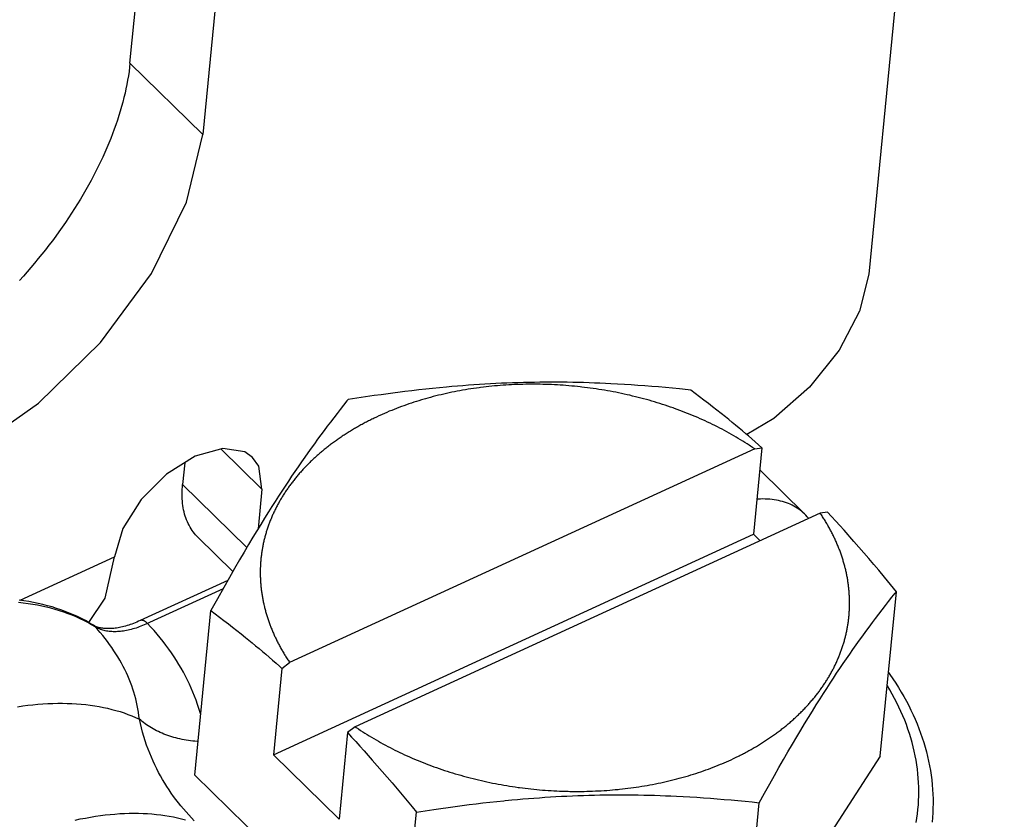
# Model space of a CAD drawing. Extents: x 0 to 594, y 0 to 420.
# Tile 131 of 136: x 554.97 to 558.18, y 129.46 to 132.07. Entities that reach past the tile are written whole.
import ezdxf

# ---------------------------------------------------------------- set-up
doc = ezdxf.new("R2010")
doc.units = 0
doc.header["$LTSCALE"] = 32.67
doc.layers.get('0').update_dxf_attribs({"linetype": 'CONTINUOUS'})

msp = doc.modelspace()

# ---------------------------------------------------------------- linework, layer by layer
at = {"color": 7, "linetype": 'CONTINUOUS'}
for p, q in [((559.2943, 147.1604), (557.7382, 131.2375)), ((555.3258, 131.926), (556.3177, 142.0749)), ((556.5554, 141.8419), (555.5635, 131.6931)), ((556.3363, 130.8663), (556.3138, 130.8641)), ((556.3587, 130.8685), (556.3363, 130.8663)), ((556.3767, 130.8701), (556.3587, 130.8685)), ((556.3947, 130.8716), (556.3767, 130.8701)), ((556.4126, 130.873), (556.3947, 130.8716)), ((556.4306, 130.8744), (556.4126, 130.873)), ((556.4485, 130.8757), (556.4306, 130.8744)), ((556.4567, 130.8652), (556.4476, 130.8639)), ((556.4665, 130.8769), (556.4485, 130.8757)), ((556.4845, 130.878), (556.4665, 130.8769)), ((556.4794, 130.8682), (556.4703, 130.867)), ((556.4885, 130.8692), (556.4794, 130.8682)), ((556.5024, 130.879), (556.4845, 130.878)), ((556.4976, 130.8702), (556.4885, 130.8692)), ((556.5068, 130.8712), (556.4976, 130.8702)), ((556.5204, 130.8799), (556.5024, 130.879)), ((556.516, 130.8721), (556.5068, 130.8712)), ((556.5251, 130.8729), (556.516, 130.8721)), ((556.5384, 130.8808), (556.5204, 130.8799)), ((556.5344, 130.8736), (556.5251, 130.8729)), ((556.5436, 130.8743), (556.5344, 130.8736)), ((556.5564, 130.8815), (556.5384, 130.8808)), ((556.5528, 130.875), (556.5436, 130.8743)), ((556.5621, 130.8755), (556.5528, 130.875)), ((556.5743, 130.8822), (556.5564, 130.8815)), ((556.5714, 130.876), (556.5621, 130.8755)), ((556.5807, 130.8765), (556.5714, 130.876)), ((556.5923, 130.8828), (556.5743, 130.8822)), ((556.59, 130.8769), (556.5807, 130.8765)), ((556.5993, 130.8772), (556.59, 130.8769)), ((556.6102, 130.8833), (556.5923, 130.8828)), ((556.6086, 130.8774), (556.5993, 130.8772)), ((556.618, 130.8776), (556.6086, 130.8774)), ((556.6282, 130.8837), (556.6102, 130.8833)), ((556.6273, 130.8777), (556.618, 130.8776)), ((556.6366, 130.8778), (556.6273, 130.8777)), ((556.6461, 130.884), (556.6282, 130.8837)), ((556.646, 130.8778), (556.6366, 130.8778)), ((556.6554, 130.8777), (556.646, 130.8778)), ((556.664, 130.8842), (556.6461, 130.884)), ((556.6647, 130.8776), (556.6554, 130.8777)), ((556.6819, 130.8844), (556.664, 130.8842)), ((556.6741, 130.8774), (556.6647, 130.8776)), ((556.6835, 130.8772), (556.6741, 130.8774)), ((556.6998, 130.8844), (556.6819, 130.8844)), ((556.6929, 130.8769), (556.6835, 130.8772)), ((556.7023, 130.8765), (556.6929, 130.8769)), ((556.7177, 130.8844), (556.6998, 130.8844)), ((556.7117, 130.876), (556.7023, 130.8765)), ((556.721, 130.8755), (556.7117, 130.876)), ((556.7355, 130.8843), (556.7177, 130.8844)), ((556.7304, 130.875), (556.721, 130.8755)), ((556.7398, 130.8743), (556.7304, 130.875)), ((556.7533, 130.8841), (556.7355, 130.8843)), ((556.7492, 130.8736), (556.7398, 130.8743)), ((556.7586, 130.8729), (556.7492, 130.8736)), ((556.7712, 130.8838), (556.7533, 130.8841)), ((556.7679, 130.872), (556.7586, 130.8729)), ((556.7773, 130.8712), (556.7679, 130.872)), ((556.7889, 130.8834), (556.7712, 130.8838)), ((556.7867, 130.8702), (556.7773, 130.8712)), ((556.8067, 130.883), (556.7889, 130.8834)), ((556.8101, 130.8676), (556.8007, 130.8687)), ((556.8245, 130.8824), (556.8067, 130.883)), ((556.8194, 130.8664), (556.8101, 130.8676)), ((556.8287, 130.8652), (556.8194, 130.8664)), ((556.8422, 130.8818), (556.8245, 130.8824)), ((556.838, 130.8639), (556.8287, 130.8652)), ((556.86, 130.8811), (556.8422, 130.8818)), ((556.8777, 130.8803), (556.86, 130.8811)), ((556.8955, 130.8795), (556.8777, 130.8803)), ((556.9176, 130.8783), (556.8955, 130.8795)), ((556.9398, 130.877), (556.9176, 130.8783)), ((556.9621, 130.8756), (556.9398, 130.877)), ((556.9843, 130.8741), (556.9621, 130.8756)), ((557.0067, 130.8724), (556.9843, 130.8741)), ((557.0291, 130.8706), (557.0067, 130.8724)), ((557.0516, 130.8688), (557.0291, 130.8706)), ((557.0742, 130.8668), (557.0516, 130.8688)), ((557.0969, 130.8646), (557.0742, 130.8668)), ((557.1198, 130.8624), (557.0969, 130.8646)), ((556.0946, 130.8364), (556.0664, 130.8321)), ((556.1226, 130.8405), (556.0946, 130.8364)), ((556.1457, 130.8437), (556.1226, 130.8405)), ((556.1687, 130.8469), (556.1457, 130.8437)), ((556.1916, 130.8499), (556.1687, 130.8469)), ((556.2007, 130.8511), (556.1916, 130.8499)), ((556.2234, 130.8539), (556.2007, 130.8511)), ((556.2461, 130.8566), (556.2234, 130.8539)), ((556.2687, 130.8593), (556.2461, 130.8566)), ((556.2912, 130.8617), (556.2687, 130.8593)), ((556.2986, 130.8327), (556.2902, 130.8303)), ((556.3138, 130.8641), (556.2912, 130.8617)), ((556.3071, 130.835), (556.2986, 130.8327)), ((556.3156, 130.8373), (556.3071, 130.835)), ((556.3242, 130.8395), (556.3156, 130.8373)), ((556.3328, 130.8416), (556.3242, 130.8395)), ((556.3414, 130.8437), (556.3328, 130.8416)), ((556.3501, 130.8457), (556.3414, 130.8437)), ((556.3588, 130.8477), (556.3501, 130.8457)), ((556.3676, 130.8496), (556.3588, 130.8477)), ((556.3763, 130.8514), (556.3676, 130.8496)), ((556.3851, 130.8532), (556.3763, 130.8514)), ((556.394, 130.8549), (556.3851, 130.8532)), ((556.4029, 130.8566), (556.394, 130.8549)), ((556.4118, 130.8582), (556.4029, 130.8566)), ((556.4207, 130.8597), (556.4118, 130.8582)), ((556.4296, 130.8612), (556.4207, 130.8597)), ((556.4386, 130.8626), (556.4296, 130.8612)), ((556.4476, 130.8639), (556.4386, 130.8626)), ((556.8473, 130.8625), (556.838, 130.8639)), ((556.8566, 130.8611), (556.8473, 130.8625)), ((556.8659, 130.8597), (556.8566, 130.8611)), ((556.8751, 130.8581), (556.8659, 130.8597)), ((556.8844, 130.8565), (556.8751, 130.8581)), ((556.8936, 130.8549), (556.8844, 130.8565)), ((556.9028, 130.8532), (556.8936, 130.8549)), ((556.912, 130.8514), (556.9028, 130.8532)), ((556.9212, 130.8495), (556.912, 130.8514)), ((556.9304, 130.8476), (556.9212, 130.8495)), ((556.9395, 130.8457), (556.9304, 130.8476)), ((556.9486, 130.8436), (556.9395, 130.8457)), ((556.9577, 130.8416), (556.9486, 130.8436)), ((556.9668, 130.8394), (556.9577, 130.8416)), ((556.9758, 130.8372), (556.9668, 130.8394)), ((556.9848, 130.835), (556.9758, 130.8372)), ((556.9938, 130.8326), (556.9848, 130.835)), ((557.0028, 130.8303), (556.9938, 130.8326)), ((557.1476, 130.8596), (557.1198, 130.8624)), ((557.1569, 130.8586), (557.1476, 130.8596)), ((557.1713, 130.8478), (557.1569, 130.8586)), ((557.1856, 130.837), (557.1713, 130.8478)), ((557.1998, 130.8262), (557.1856, 130.837)), ((556.0233, 130.8095), (556.0125, 130.7958)), ((556.0342, 130.8231), (556.0233, 130.8095)), ((556.0378, 130.8277), (556.0342, 130.8231)), ((556.0664, 130.8321), (556.0378, 130.8277)), ((556.204, 130.8019), (556.1961, 130.7988)), ((556.212, 130.8048), (556.204, 130.8019)), ((556.22, 130.8078), (556.212, 130.8048)), ((556.2281, 130.8106), (556.22, 130.8078)), ((556.2362, 130.8135), (556.2281, 130.8106)), ((556.2444, 130.8162), (556.2362, 130.8135)), ((556.2526, 130.8189), (556.2444, 130.8162)), ((556.2609, 130.8215), (556.2526, 130.8189)), ((556.2692, 130.8241), (556.2609, 130.8215)), ((556.2776, 130.8267), (556.2692, 130.8241)), ((557.0117, 130.8278), (557.0028, 130.8303)), ((557.0206, 130.8253), (557.0117, 130.8278)), ((557.0295, 130.8228), (557.0206, 130.8253)), ((557.0383, 130.8202), (557.0295, 130.8228)), ((557.0472, 130.8175), (557.0383, 130.8202)), ((557.0559, 130.8148), (557.0472, 130.8175)), ((557.0647, 130.812), (557.0559, 130.8148)), ((557.0734, 130.8091), (557.0647, 130.812)), ((557.0821, 130.8062), (557.0734, 130.8091)), ((557.0908, 130.8033), (557.0821, 130.8062)), ((557.214, 130.8154), (557.1998, 130.8262)), ((557.228, 130.8044), (557.214, 130.8154)), ((557.242, 130.7934), (557.228, 130.8044)), ((555.9911, 130.7683), (555.9805, 130.7545)), ((556.0018, 130.7821), (555.9911, 130.7683)), ((556.0125, 130.7958), (556.0018, 130.7821)), ((556.1306, 130.7708), (556.1232, 130.7672)), ((556.1495, 130.7794), (556.1419, 130.776)), ((556.1571, 130.7828), (556.1495, 130.7794)), ((556.1648, 130.7861), (556.1571, 130.7828)), ((556.1725, 130.7894), (556.1648, 130.7861)), ((556.1803, 130.7926), (556.1725, 130.7894)), ((556.1882, 130.7957), (556.1803, 130.7926)), ((556.1961, 130.7988), (556.1882, 130.7957)), ((557.1122, 130.7957), (557.1037, 130.7987)), ((557.1207, 130.7925), (557.1122, 130.7957)), ((557.1292, 130.7893), (557.1207, 130.7925)), ((557.1377, 130.786), (557.1292, 130.7893)), ((557.1461, 130.7827), (557.1377, 130.786)), ((557.1544, 130.7794), (557.1461, 130.7827)), ((557.1628, 130.7759), (557.1544, 130.7794)), ((557.171, 130.7725), (557.1628, 130.7759)), ((557.1793, 130.7689), (557.171, 130.7725)), ((557.1875, 130.7653), (557.1793, 130.7689)), ((557.256, 130.7823), (557.242, 130.7934)), ((557.2699, 130.7712), (557.256, 130.7823)), ((557.281, 130.7622), (557.2699, 130.7712)), ((555.9699, 130.7406), (555.9594, 130.7265)), ((555.9805, 130.7545), (555.9699, 130.7406)), ((557.1956, 130.7617), (557.1875, 130.7653)), ((557.2037, 130.758), (557.1956, 130.7617)), ((557.2117, 130.7543), (557.2037, 130.758)), ((557.2198, 130.7505), (557.2117, 130.7543)), ((557.2277, 130.7466), (557.2198, 130.7505)), ((557.2356, 130.7428), (557.2277, 130.7466)), ((557.2435, 130.7388), (557.2356, 130.7428)), ((557.2513, 130.7348), (557.2435, 130.7388)), ((557.2921, 130.7531), (557.281, 130.7622)), ((557.3032, 130.7439), (557.2921, 130.7531)), ((557.3142, 130.7347), (557.3032, 130.7439)), ((555.9488, 130.7124), (555.9383, 130.6981)), ((555.9594, 130.7265), (555.9488, 130.7124)), ((557.259, 130.7308), (557.2513, 130.7348)), ((557.2667, 130.7267), (557.259, 130.7308)), ((557.2744, 130.7225), (557.2667, 130.7267)), ((557.282, 130.7184), (557.2744, 130.7225)), ((557.2895, 130.7141), (557.282, 130.7184)), ((557.297, 130.7098), (557.2895, 130.7141)), ((557.3044, 130.7055), (557.297, 130.7098)), ((557.3118, 130.7011), (557.3044, 130.7055)), ((557.3253, 130.7254), (557.3142, 130.7347)), ((557.3364, 130.716), (557.3253, 130.7254)), ((557.3447, 130.7089), (557.3364, 130.716)), ((557.3557, 130.6994), (557.3447, 130.7089)), ((555.9278, 130.6837), (555.9172, 130.6691)), ((555.9383, 130.6981), (555.9278, 130.6837)), ((557.3191, 130.6967), (557.3118, 130.7011)), ((557.3264, 130.6922), (557.3191, 130.6967)), ((557.3336, 130.6877), (557.3264, 130.6922)), ((557.3407, 130.6831), (557.3336, 130.6877)), ((557.3583, 130.6716), (557.3513, 130.6762)), ((557.3668, 130.6897), (557.3557, 130.6994)), ((557.3779, 130.68), (557.3668, 130.6897)), ((557.3889, 130.6701), (557.3779, 130.68)), ((557.3653, 130.6668), (555.847, 129.9698)), ((555.9067, 130.6543), (555.8961, 130.6393)), ((555.9172, 130.6691), (555.9067, 130.6543)), ((557.3653, 130.6668), (557.3583, 130.6716)), ((557.3889, 130.6701), (557.3614, 130.3881)), ((557.3653, 130.6668), (557.3889, 130.6701)), ((555.5044, 130.6218), (555.4975, 130.5508)), ((555.8749, 130.6087), (555.8642, 130.5932)), ((555.8855, 130.6241), (555.8749, 130.6087)), ((555.8961, 130.6393), (555.8855, 130.6241)), ((555.8535, 130.5774), (555.8428, 130.5614)), ((555.8642, 130.5932), (555.8535, 130.5774)), ((557.5289, 130.454), (557.3819, 130.5981)), ((555.8321, 130.5452), (555.8213, 130.5288)), ((555.8428, 130.5614), (555.8321, 130.5452)), ((555.7565, 130.5353), (555.7438, 130.4058)), ((555.8105, 130.5122), (555.7997, 130.4954)), ((555.8213, 130.5288), (555.8105, 130.5122)), ((555.7997, 130.4954), (555.7889, 130.4784)), ((555.7781, 130.4612), (555.7654, 130.441)), ((555.7889, 130.4784), (555.7781, 130.4612)), ((557.5792, 130.4572), (556.0609, 129.7601)), ((557.6028, 130.4605), (557.5792, 130.4572)), ((557.6165, 130.4459), (557.6028, 130.4605)), ((555.7528, 130.4205), (555.7401, 130.3997)), ((555.7654, 130.441), (555.7528, 130.4205)), ((557.63, 130.4311), (557.6165, 130.4459)), ((557.6436, 130.4163), (557.63, 130.4311)), ((557.6571, 130.4013), (557.6436, 130.4163)), ((555.7401, 130.3997), (555.7274, 130.3787)), ((555.7943, 129.6686), (557.3614, 130.3881)), ((557.3614, 130.3881), (557.3828, 130.367)), ((557.6706, 130.3862), (557.6571, 130.4013)), ((557.676, 130.3802), (557.6706, 130.3862)), ((555.6615, 130.2665), (555.5481, 130.3777)), ((555.7129, 130.3544), (555.6983, 130.3298)), ((555.7274, 130.3787), (555.7129, 130.3544)), ((557.6895, 130.3649), (557.676, 130.3802)), ((557.7056, 130.3464), (557.6895, 130.3649)), ((555.6983, 130.3298), (555.6837, 130.3049)), ((557.7218, 130.3278), (557.7056, 130.3464)), ((557.738, 130.3089), (557.7218, 130.3278)), ((555.6837, 130.3049), (555.6672, 130.2764)), ((557.7542, 130.2899), (557.738, 130.3089)), ((557.7704, 130.2706), (557.7542, 130.2899)), ((555.6672, 130.2764), (555.6505, 130.2474)), ((557.7894, 130.2477), (557.7704, 130.2706)), ((555.6451, 130.2379), (555.3589, 130.1064)), ((555.6505, 130.2474), (555.6319, 130.2145)), ((557.8086, 130.2245), (557.7894, 130.2477)), ((557.8279, 130.2009), (557.8086, 130.2245)), ((555.6319, 130.2145), (555.611, 130.1773)), ((557.7755, 129.6644), (557.8279, 130.2009)), ((557.8134, 130.1827), (557.8243, 130.1963)), ((557.8243, 130.1963), (557.8279, 130.2009)), ((555.611, 130.1773), (555.5898, 130.1391)), ((557.7919, 130.1553), (557.8026, 130.169)), ((557.8026, 130.169), (557.8134, 130.1827)), ((555.5374, 129.6026), (555.5898, 130.1391)), ((555.5898, 130.1391), (555.6042, 130.1283)), ((555.6042, 130.1283), (555.6185, 130.1175)), ((557.76, 130.1138), (557.7706, 130.1277)), ((557.7706, 130.1277), (557.7812, 130.1415)), ((557.7812, 130.1415), (557.7919, 130.1553)), ((555.6185, 130.1175), (555.6327, 130.1067)), ((555.6327, 130.1067), (555.6469, 130.0958)), ((555.6469, 130.0958), (555.6609, 130.0849)), ((557.739, 130.0856), (557.7495, 130.0998)), ((557.7495, 130.0998), (557.76, 130.1138)), ((555.6609, 130.0849), (555.6749, 130.0739)), ((555.6749, 130.0739), (555.6889, 130.0628)), ((555.6889, 130.0628), (555.7028, 130.0517)), ((557.7179, 130.0569), (557.7284, 130.0713)), ((557.7284, 130.0713), (557.739, 130.0856)), ((555.7028, 130.0517), (555.7139, 130.0427)), ((555.7139, 130.0427), (555.725, 130.0336)), ((555.725, 130.0336), (555.7361, 130.0244)), ((557.6968, 130.0275), (557.7074, 130.0423)), ((557.7074, 130.0423), (557.7179, 130.0569)), ((555.7361, 130.0244), (555.7471, 130.0152)), ((555.7471, 130.0152), (555.7582, 130.0059)), ((555.7582, 130.0059), (555.7693, 129.9965)), ((557.665, 129.982), (557.6756, 129.9973)), ((557.6756, 129.9973), (557.6862, 130.0125)), ((557.6862, 130.0125), (557.6968, 130.0275)), ((555.7693, 129.9965), (555.7803, 129.987)), ((555.7803, 129.987), (555.7914, 129.9775)), ((555.7914, 129.9775), (555.8025, 129.9678)), ((555.8025, 129.9678), (555.8135, 129.958)), ((555.8218, 129.9506), (555.847, 129.9698)), ((557.6436, 129.9506), (557.6543, 129.9664)), ((557.6543, 129.9664), (557.665, 129.982)), ((555.8218, 129.9506), (555.7943, 129.6686)), ((555.8135, 129.958), (555.8218, 129.9506)), ((557.6222, 129.9184), (557.6329, 129.9346)), ((557.6329, 129.9346), (557.6436, 129.9506)), ((557.6006, 129.8854), (557.6114, 129.902)), ((557.6114, 129.902), (557.6222, 129.9184)), ((557.579, 129.8516), (557.5898, 129.8686)), ((557.5898, 129.8686), (557.6006, 129.8854)), ((557.5664, 129.8316), (557.579, 129.8516)), ((557.5411, 129.7907), (557.5537, 129.8113)), ((557.5537, 129.8113), (557.5664, 129.8316)), ((557.5284, 129.7699), (557.5411, 129.7907)), ((556.0357, 129.741), (556.0082, 129.4589)), ((556.0609, 129.7601), (556.0357, 129.741)), ((556.0357, 129.741), (556.0493, 129.7264)), ((556.0714, 129.753), (556.0784, 129.7484)), ((556.0784, 129.7484), (556.0855, 129.7438)), ((556.0855, 129.7438), (556.0926, 129.7392)), ((557.503, 129.7276), (557.5157, 129.7489)), ((557.5157, 129.7489), (557.5284, 129.7699)), ((556.0493, 129.7264), (556.0629, 129.7116)), ((556.0629, 129.7116), (556.0765, 129.6968)), ((556.0926, 129.7392), (556.0998, 129.7347)), ((556.0998, 129.7347), (556.1071, 129.7302)), ((556.1071, 129.7302), (556.1144, 129.7258)), ((556.1144, 129.7258), (556.1218, 129.7214)), ((556.1218, 129.7214), (556.1292, 129.7171)), ((556.1292, 129.7171), (556.1367, 129.7128)), ((556.1367, 129.7128), (556.1442, 129.7086)), ((556.1442, 129.7086), (556.1518, 129.7044)), ((557.4884, 129.703), (557.503, 129.7276)), ((556.0765, 129.6968), (556.09, 129.6818)), ((556.09, 129.6818), (556.1035, 129.6667)), ((556.1518, 129.7044), (556.1595, 129.7003)), ((556.1595, 129.7003), (556.1672, 129.6962)), ((556.1672, 129.6962), (556.1749, 129.6921)), ((556.1749, 129.6921), (556.1827, 129.6881)), ((556.1827, 129.6881), (556.1906, 129.6842)), ((556.1906, 129.6842), (556.1985, 129.6803)), ((556.1985, 129.6803), (556.2065, 129.6764)), ((556.2065, 129.6764), (556.2145, 129.6727)), ((557.4591, 129.6528), (557.4738, 129.6781)), ((557.4738, 129.6781), (557.4884, 129.703)), ((555.7943, 129.6686), (556.0082, 129.4589)), ((556.1035, 129.6667), (556.117, 129.6515)), ((556.117, 129.6515), (556.1331, 129.6331)), ((556.2145, 129.6727), (556.2225, 129.6689)), ((556.2225, 129.6689), (556.2306, 129.6652)), ((556.2306, 129.6652), (556.2388, 129.6616)), ((556.2388, 129.6616), (556.2469, 129.658)), ((556.2469, 129.658), (556.2552, 129.6545)), ((556.2552, 129.6545), (556.2635, 129.651)), ((556.2635, 129.651), (556.2718, 129.6476)), ((556.2718, 129.6476), (556.2801, 129.6442)), ((556.2801, 129.6442), (556.2885, 129.6409)), ((557.2653, 129.6425), (557.2729, 129.6458)), ((557.2729, 129.6458), (557.2805, 129.6492)), ((557.2805, 129.6492), (557.2881, 129.6526)), ((557.2881, 129.6526), (557.2956, 129.6561)), ((557.2956, 129.6561), (557.303, 129.6597)), ((557.7755, 129.6644), (557.3275, 128.9758)), ((557.4444, 129.6271), (557.4591, 129.6528)), ((556.1331, 129.6331), (556.1493, 129.6145)), ((556.1493, 129.6145), (556.1655, 129.5957)), ((556.3012, 129.636), (556.3097, 129.6329)), ((556.3097, 129.6329), (556.3183, 129.6297)), ((556.3183, 129.6297), (556.3268, 129.6267)), ((556.3268, 129.6267), (556.3355, 129.6237)), ((556.3355, 129.6237), (556.3441, 129.6207)), ((556.3441, 129.6207), (556.3528, 129.6178)), ((556.3528, 129.6178), (556.3615, 129.615)), ((556.3615, 129.615), (556.3703, 129.6122)), ((556.3703, 129.6122), (556.3791, 129.6094)), ((557.1818, 129.6107), (557.19, 129.6135)), ((557.19, 129.6135), (557.1981, 129.6163)), ((557.1981, 129.6163), (557.2062, 129.6192)), ((557.2062, 129.6192), (557.2142, 129.6221)), ((557.2142, 129.6221), (557.2222, 129.6251)), ((557.2222, 129.6251), (557.2302, 129.6281)), ((557.2302, 129.6281), (557.238, 129.6312)), ((557.238, 129.6312), (557.2459, 129.6344)), ((557.2459, 129.6344), (557.2537, 129.6376)), ((557.4295, 129.6009), (557.4444, 129.6271)), ((556.2084, 128.9449), (555.5374, 129.6026)), ((556.1655, 129.5957), (556.1816, 129.5767)), ((556.3791, 129.6094), (556.3879, 129.6068)), ((556.3879, 129.6068), (556.3967, 129.6042)), ((556.3967, 129.6042), (556.4056, 129.6016)), ((556.4056, 129.6016), (556.4145, 129.5991)), ((556.4145, 129.5991), (556.4234, 129.5967)), ((556.4234, 129.5967), (556.4324, 129.5943)), ((556.4459, 129.5908), (556.4549, 129.5886)), ((556.4549, 129.5886), (556.464, 129.5864)), ((556.464, 129.5864), (556.4731, 129.5843)), ((556.4731, 129.5843), (556.4822, 129.5823)), ((556.4822, 129.5823), (556.4913, 129.5803)), ((556.4913, 129.5803), (556.5004, 129.5784)), ((557.0587, 129.5774), (557.0674, 129.5793)), ((557.0674, 129.5793), (557.0761, 129.5812)), ((557.0761, 129.5812), (557.0848, 129.5832)), ((557.0848, 129.5832), (557.0934, 129.5853)), ((557.0934, 129.5853), (557.102, 129.5875)), ((557.102, 129.5875), (557.1106, 129.5897)), ((557.1106, 129.5897), (557.1191, 129.5919)), ((557.1191, 129.5919), (557.1276, 129.5942)), ((557.1276, 129.5942), (557.1361, 129.5966)), ((557.1487, 129.6003), (557.157, 129.6028)), ((557.157, 129.6028), (557.1653, 129.6054)), ((557.1653, 129.6054), (557.1736, 129.608)), ((557.1736, 129.608), (557.1818, 129.6107)), ((557.4145, 129.5743), (557.4295, 129.6009)), ((556.1816, 129.5767), (556.1979, 129.5575)), ((556.1979, 129.5575), (556.2142, 129.5381)), ((556.5004, 129.5784), (556.5096, 129.5765)), ((556.5096, 129.5765), (556.5188, 129.5747)), ((556.5188, 129.5747), (556.528, 129.5729)), ((556.528, 129.5729), (556.5372, 129.5712)), ((556.5372, 129.5712), (556.5464, 129.5696)), ((556.5464, 129.5696), (556.5557, 129.568)), ((556.5557, 129.568), (556.565, 129.5665)), ((556.565, 129.5665), (556.5742, 129.5651)), ((556.5742, 129.5651), (556.5835, 129.5637)), ((556.5835, 129.5637), (556.5928, 129.5624)), ((556.6068, 129.5605), (556.6162, 129.5594)), ((556.6162, 129.5594), (556.6255, 129.5583)), ((556.6255, 129.5583), (556.6349, 129.5572)), ((556.6349, 129.5572), (556.6442, 129.5562)), ((556.6442, 129.5562), (556.6536, 129.5553)), ((556.6536, 129.5553), (556.663, 129.5545)), ((556.663, 129.5545), (556.6723, 129.5537)), ((556.6723, 129.5537), (556.6817, 129.553)), ((556.6817, 129.553), (556.6911, 129.5523)), ((556.6911, 129.5523), (556.7005, 129.5517)), ((556.7005, 129.5517), (556.7099, 129.5512)), ((556.7099, 129.5512), (556.7192, 129.5507)), ((556.7192, 129.5507), (556.7286, 129.5503)), ((556.7286, 129.5503), (556.738, 129.5499)), ((556.738, 129.5499), (556.7474, 129.5496)), ((556.7474, 129.5496), (556.7568, 129.5494)), ((556.7708, 129.5492), (556.7802, 129.5491)), ((556.7802, 129.5491), (556.7896, 129.5491)), ((556.7896, 129.5491), (556.7989, 129.5492)), ((556.7989, 129.5492), (556.8083, 129.5493)), ((556.8083, 129.5493), (556.8176, 129.5495)), ((556.8176, 129.5495), (556.8269, 129.5498)), ((556.8269, 129.5498), (556.8362, 129.5501)), ((556.8362, 129.5501), (556.8455, 129.5505)), ((556.8455, 129.5505), (556.8548, 129.5509)), ((556.8548, 129.5509), (556.8641, 129.5514)), ((556.8641, 129.5514), (556.8734, 129.552)), ((556.8734, 129.552), (556.8826, 129.5526)), ((556.8826, 129.5526), (556.8919, 129.5533)), ((556.8919, 129.5533), (556.9011, 129.554)), ((556.9011, 129.554), (556.9103, 129.5549)), ((556.9103, 129.5549), (556.9194, 129.5557)), ((556.9332, 129.5572), (556.9423, 129.5582)), ((556.9423, 129.5582), (556.9514, 129.5593)), ((556.9514, 129.5593), (556.9605, 129.5605)), ((556.9605, 129.5605), (556.9695, 129.5617)), ((556.9695, 129.5617), (556.9786, 129.563)), ((556.9786, 129.563), (556.9876, 129.5644)), ((556.9876, 129.5644), (556.9966, 129.5658)), ((556.9966, 129.5658), (557.0055, 129.5672)), ((557.0055, 129.5672), (557.0145, 129.5688)), ((557.0145, 129.5688), (557.0234, 129.5704)), ((557.0234, 129.5704), (557.0322, 129.572)), ((557.0322, 129.572), (557.0411, 129.5737)), ((557.0411, 129.5737), (557.0499, 129.5755)), ((557.0499, 129.5755), (557.0587, 129.5774)), ((557.3973, 129.5437), (557.4145, 129.5743)), ((556.2142, 129.5381), (556.2305, 129.5183)), ((556.2305, 129.5183), (556.247, 129.4983)), ((556.5007, 129.514), (556.5233, 129.5164)), ((556.5503, 129.5192), (556.5727, 129.5213)), ((556.5727, 129.5213), (556.5907, 129.523)), ((556.5907, 129.523), (556.6087, 129.5245)), ((556.6087, 129.5245), (556.6267, 129.526)), ((556.6267, 129.526), (556.6446, 129.5274)), ((556.6446, 129.5274), (556.6626, 129.5287)), ((556.6626, 129.5287), (556.6805, 129.53)), ((556.6805, 129.53), (556.6985, 129.5311)), ((556.6985, 129.5311), (556.7165, 129.5322)), ((556.7165, 129.5322), (556.7344, 129.5332)), ((556.7344, 129.5332), (556.7524, 129.5341)), ((556.7524, 129.5341), (556.7704, 129.5349)), ((556.7704, 129.5349), (556.7884, 129.5356)), ((556.7884, 129.5356), (556.8063, 129.5362)), ((556.8063, 129.5362), (556.8243, 129.5367)), ((556.8243, 129.5367), (556.8422, 129.5372)), ((556.8422, 129.5372), (556.8601, 129.5376)), ((556.8601, 129.5376), (556.8781, 129.5378)), ((556.8781, 129.5378), (556.896, 129.538)), ((556.896, 129.538), (556.9139, 129.5381)), ((556.9139, 129.5381), (556.9317, 129.5381)), ((556.9317, 129.5381), (556.9496, 129.5381)), ((556.9496, 129.5381), (556.9674, 129.5379)), ((556.9674, 129.5379), (556.9853, 129.5377)), ((556.9853, 129.5377), (557.0031, 129.5373)), ((557.0031, 129.5373), (557.0209, 129.5369)), ((557.0209, 129.5369), (557.0386, 129.5364)), ((557.0386, 129.5364), (557.0564, 129.5358)), ((557.0564, 129.5358), (557.0741, 129.5352)), ((557.0741, 129.5352), (557.0919, 129.5344)), ((557.0919, 129.5344), (557.1096, 129.5336)), ((557.1096, 129.5336), (557.1318, 129.5325)), ((557.1318, 129.5325), (557.154, 129.5312)), ((557.154, 129.5312), (557.1762, 129.5299)), ((557.1762, 129.5299), (557.1984, 129.5284)), ((557.1984, 129.5284), (557.2207, 129.5268)), ((557.2207, 129.5268), (557.2431, 129.5251)), ((557.2431, 129.5251), (557.2656, 129.5232)), ((557.2656, 129.5232), (557.2881, 129.5213)), ((557.2881, 129.5213), (557.3108, 129.5192)), ((557.3108, 129.5192), (557.3337, 129.517)), ((557.3337, 129.517), (557.3567, 129.5147)), ((557.3567, 129.5147), (557.3799, 129.5123)), ((557.3799, 129.5123), (557.3973, 129.5437)), ((556.247, 129.4983), (556.2608, 129.4814)), ((556.2608, 129.4814), (556.2894, 129.4858)), ((556.2894, 129.4858), (556.3176, 129.4901)), ((556.3176, 129.4901), (556.3409, 129.4935)), ((556.3409, 129.4935), (556.3641, 129.4968)), ((556.3641, 129.4968), (556.3871, 129.5)), ((556.3871, 129.5), (556.41, 129.503)), ((556.41, 129.503), (556.4328, 129.5059)), ((556.4328, 129.5059), (556.4555, 129.5087)), ((556.4555, 129.5087), (556.4782, 129.5114)), ((556.4782, 129.5114), (556.5007, 129.514)), ((557.3275, 128.9758), (557.3799, 129.5123)), ((556.2084, 128.9449), (556.2608, 129.4814))]:
    msp.add_line(p, q, dxfattribs=at)
at = {"color": 9, "linetype": 'CONTINUOUS'}
for p, q in [((555.3258, 131.926), (555.5635, 131.6931)), ((555.7565, 130.5353), (555.6226, 130.6665)), ((555.4975, 130.5508), (555.7074, 130.3452)), ((554.9671, 130.1729), (555.2757, 130.3146))]:
    msp.add_line(p, q, dxfattribs=at)
at = {"color": 7, "linetype": 'CONTINUOUS'}
for points in [[(555.3258, 131.926), (555.3243, 131.9123), (555.3226, 131.8985), (555.3206, 131.8845), (555.3182, 131.8705), (555.3156, 131.8563), (555.3127, 131.842), (555.3096, 131.8276), (555.3061, 131.8132), (555.3024, 131.7986), (555.2984, 131.784), (555.2942, 131.7692), (555.2896, 131.7544), (555.2848, 131.7395), (555.2798, 131.7246), (555.2744, 131.7096), (555.2688, 131.6946), (555.2629, 131.6795), (555.2568, 131.6643), (555.2504, 131.6491), (555.2438, 131.6339), (555.2368, 131.6187), (555.2297, 131.6034), (555.2223, 131.5882), (555.2146, 131.5729), (555.2067, 131.5576), (555.1986, 131.5423), (555.1902, 131.527), (555.1816, 131.5117), (555.1728, 131.4965), (555.1637, 131.4812), (555.1544, 131.466), (555.1449, 131.4508), (555.1351, 131.4357), (555.1252, 131.4206), (555.115, 131.4056), (555.1046, 131.3906), (555.094, 131.3756), (555.0832, 131.3608), (555.0723, 131.346), (555.0611, 131.3312), (555.0497, 131.3166), (555.0382, 131.302), (555.0264, 131.2876), (555.0145, 131.2732), (555.0024, 131.2589), (554.9902, 131.2448), (554.9778, 131.2307), (554.9652, 131.2168)], [(554.0623, 130.6111), (554.1833, 130.5367), (554.3627, 130.5129), (554.5754, 130.5544), (554.8026, 130.658), (555.027, 130.8155), (555.2298, 131.0141), (555.3956, 131.2388), (555.5104, 131.4721), (555.5635, 131.6931)], [(557.7382, 131.2375), (557.7074, 131.116), (557.6407, 130.9891), (557.5445, 130.8686), (557.4281, 130.766), (557.3395, 130.7133)], [(556.4703, 130.867), (556.4657, 130.8664), (556.4567, 130.8652)], [(556.8007, 130.8687), (556.796, 130.8692), (556.7867, 130.8702)], [(556.2902, 130.8303), (556.2859, 130.8291), (556.2776, 130.8267)], [(557.1037, 130.7987), (557.0994, 130.8003), (557.0908, 130.8033)], [(556.1419, 130.776), (556.1381, 130.7743), (556.1306, 130.7708)], [(556.1232, 130.7672), (556.1195, 130.7654), (556.1158, 130.7636), (556.1121, 130.7618), (556.1085, 130.76), (556.1048, 130.7581), (556.1012, 130.7563), (556.0976, 130.7544), (556.094, 130.7525), (556.0904, 130.7506), (556.0868, 130.7487), (556.0833, 130.7468), (556.0797, 130.7448), (556.0762, 130.7429), (556.0727, 130.7409), (556.0692, 130.7389), (556.0657, 130.7369), (556.0623, 130.7349), (556.0588, 130.7329), (556.0554, 130.7309), (556.052, 130.7288), (556.0486, 130.7268), (556.0452, 130.7247), (556.0418, 130.7227), (556.0385, 130.7206), (556.0351, 130.7185), (556.0318, 130.7164), (556.0285, 130.7142), (556.0252, 130.7121), (556.0219, 130.71), (556.0187, 130.7078), (556.0154, 130.7056), (556.0122, 130.7034), (556.009, 130.7012), (556.0058, 130.699), (556.0026, 130.6968), (555.9995, 130.6946), (555.9964, 130.6924), (555.9932, 130.6901), (555.9901, 130.6878), (555.987, 130.6856), (555.984, 130.6833), (555.9809, 130.681), (555.9779, 130.6787), (555.9749, 130.6763), (555.9719, 130.674), (555.9689, 130.6717), (555.9659, 130.6693), (555.963, 130.667), (555.96, 130.6646), (555.9571, 130.6622), (555.9542, 130.6598), (555.9514, 130.6574), (555.9485, 130.655), (555.9457, 130.6526), (555.9428, 130.6501), (555.94, 130.6477), (555.9373, 130.6452), (555.9345, 130.6427), (555.9317, 130.6403), (555.929, 130.6378), (555.9263, 130.6353), (555.9236, 130.6328), (555.9209, 130.6303), (555.9183, 130.6277), (555.9156, 130.6252), (555.913, 130.6226), (555.9104, 130.6201), (555.9079, 130.6175), (555.9053, 130.6149), (555.9028, 130.6123), (555.9002, 130.6098), (555.8977, 130.6071), (555.8953, 130.6045), (555.8928, 130.6019), (555.8904, 130.5993), (555.8879, 130.5966), (555.8855, 130.594), (555.8831, 130.5913), (555.8808, 130.5886), (555.8784, 130.586), (555.8761, 130.5833), (555.8738, 130.5806), (555.8715, 130.5779), (555.8693, 130.5752), (555.867, 130.5724), (555.8648, 130.5697), (555.8626, 130.567), (555.8604, 130.5642), (555.8582, 130.5615), (555.8561, 130.5587), (555.854, 130.5559), (555.8519, 130.5531), (555.8498, 130.5504), (555.8477, 130.5476), (555.8457, 130.5447), (555.8437, 130.5419), (555.8417, 130.5391), (555.8397, 130.5363), (555.8377, 130.5334), (555.8358, 130.5306), (555.8339, 130.5278), (555.832, 130.5249), (555.8301, 130.522), (555.8283, 130.5192), (555.8264, 130.5163), (555.8246, 130.5134), (555.8228, 130.5105), (555.8211, 130.5076), (555.8193, 130.5047), (555.8176, 130.5018), (555.8159, 130.4988), (555.8142, 130.4959), (555.8126, 130.493), (555.8109, 130.49), (555.8093, 130.4871), (555.8077, 130.4841), (555.8061, 130.4812), (555.8046, 130.4782), (555.803, 130.4752), (555.8015, 130.4722), (555.8, 130.4692), (555.7986, 130.4662), (555.7971, 130.4632), (555.7957, 130.4602), (555.7943, 130.4572), (555.7929, 130.4542), (555.7916, 130.4512), (555.7902, 130.4482), (555.7889, 130.4451), (555.7876, 130.4421), (555.7863, 130.439), (555.7851, 130.436), (555.7839, 130.4329), (555.7827, 130.4299), (555.7815, 130.4268), (555.7803, 130.4237), (555.7792, 130.4207), (555.7781, 130.4176), (555.777, 130.4145), (555.7759, 130.4114), (555.7749, 130.4083), (555.7738, 130.4052), (555.7728, 130.4021), (555.7719, 130.399), (555.7709, 130.3959), (555.77, 130.3927), (555.769, 130.3896), (555.7682, 130.3865), (555.7673, 130.3834), (555.7664, 130.3802), (555.7656, 130.3771), (555.7648, 130.3739), (555.764, 130.3708), (555.7633, 130.3677), (555.7625, 130.3645), (555.7618, 130.3613), (555.7611, 130.3582), (555.7605, 130.355), (555.7598, 130.3518), (555.7592, 130.3487), (555.7586, 130.3455), (555.758, 130.3423), (555.7575, 130.3391), (555.757, 130.336), (555.7565, 130.3328), (555.756, 130.3296), (555.7555, 130.3264), (555.7551, 130.3232), (555.7547, 130.32), (555.7543, 130.3168), (555.7539, 130.3136), (555.7535, 130.3104), (555.7532, 130.3072), (555.7529, 130.304), (555.7526, 130.3008), (555.7524, 130.2975), (555.7522, 130.2943), (555.7519, 130.2911), (555.7518, 130.2879), (555.7516, 130.2847), (555.7515, 130.2814), (555.7513, 130.2782), (555.7512, 130.275), (555.7512, 130.2718), (555.7511, 130.2685), (555.7511, 130.2653), (555.7511, 130.2621), (555.7511, 130.2588), (555.7511, 130.2556), (555.7512, 130.2524), (555.7513, 130.2491), (555.7514, 130.2459), (555.7515, 130.2427), (555.7517, 130.2394), (555.7519, 130.2362), (555.7521, 130.2329), (555.7523, 130.2297), (555.7526, 130.2265), (555.7528, 130.2232)], [(557.3513, 130.6762), (557.3478, 130.6785), (557.3407, 130.6831)], [(555.7259, 130.6392), (555.7011, 130.6568), (555.6285, 130.6682), (555.5383, 130.6429), (555.4448, 130.5845), (555.3623, 130.5022), (555.3027, 130.4073), (555.2757, 130.3146)], [(555.7565, 130.5353), (555.7461, 130.6105), (555.7259, 130.6392)], [(555.5481, 130.3777), (555.5443, 130.3816), (555.5401, 130.3862), (555.536, 130.391), (555.5322, 130.3959), (555.5286, 130.401), (555.5251, 130.4063), (555.5218, 130.4118), (555.5187, 130.4174), (555.5158, 130.4232), (555.5131, 130.4291), (555.5106, 130.4352), (555.5083, 130.4414), (555.5062, 130.4478), (555.5043, 130.4543), (555.5025, 130.461), (555.501, 130.4678), (555.4997, 130.4748), (555.4986, 130.4819), (555.4976, 130.4891), (555.4969, 130.4964), (555.4964, 130.5038), (555.4961, 130.5114), (555.496, 130.5191), (555.496, 130.5269), (555.4963, 130.5347), (555.4968, 130.5427), (555.4975, 130.5508)], [(557.5284, 130.4545), (557.5239, 130.4587), (557.5191, 130.4628), (557.5142, 130.4667), (557.5092, 130.4704), (557.5039, 130.4739), (557.4985, 130.4772), (557.493, 130.4803), (557.4873, 130.4833), (557.4814, 130.486), (557.4754, 130.4885), (557.4692, 130.4909), (557.4629, 130.493), (557.4564, 130.495), (557.4498, 130.4967), (557.4431, 130.4982), (557.4362, 130.4996), (557.4292, 130.5007), (557.4221, 130.5017), (557.4148, 130.5024), (557.4075, 130.5029), (557.4, 130.5032), (557.3924, 130.5034), (557.3847, 130.5033), (557.3769, 130.503), (557.3726, 130.5027)], [(557.5416, 130.4399), (557.541, 130.4407), (557.537, 130.4455), (557.5328, 130.4501), (557.5289, 130.454)], [(557.6734, 130.2037), (557.6731, 130.207), (557.6728, 130.2102), (557.6724, 130.2134), (557.6721, 130.2167), (557.6717, 130.2199), (557.6713, 130.2232), (557.6709, 130.2264), (557.6704, 130.2296), (557.6699, 130.2329), (557.6694, 130.2361), (557.6689, 130.2394), (557.6684, 130.2426), (557.6678, 130.2458), (557.6672, 130.2491), (557.6666, 130.2523), (557.666, 130.2555), (557.6653, 130.2588), (557.6646, 130.262), (557.6639, 130.2652), (557.6632, 130.2685), (557.6624, 130.2717), (557.6617, 130.2749), (557.6609, 130.2782), (557.6601, 130.2814), (557.6592, 130.2846), (557.6584, 130.2878), (557.6575, 130.291), (557.6566, 130.2943), (557.6556, 130.2975), (557.6547, 130.3007), (557.6537, 130.3039), (557.6527, 130.3071), (557.6517, 130.3103), (557.6507, 130.3135), (557.6496, 130.3167), (557.6485, 130.3199), (557.6474, 130.3231), (557.6463, 130.3263), (557.6451, 130.3295), (557.644, 130.3327), (557.6428, 130.3359), (557.6415, 130.3391), (557.6403, 130.3423), (557.639, 130.3454), (557.6378, 130.3486), (557.6364, 130.3518), (557.6351, 130.355), (557.6338, 130.3581), (557.6324, 130.3613), (557.631, 130.3644), (557.6296, 130.3676), (557.6282, 130.3707), (557.6267, 130.3739), (557.6252, 130.377), (557.6237, 130.3802), (557.6222, 130.3833), (557.6206, 130.3864), (557.6191, 130.3896), (557.6175, 130.3927), (557.6159, 130.3958), (557.6142, 130.3989), (557.6126, 130.402), (557.6109, 130.4051), (557.6092, 130.4082), (557.6075, 130.4113), (557.6057, 130.4144), (557.604, 130.4175), (557.6022, 130.4206), (557.6004, 130.4237), (557.5986, 130.4267), (557.5967, 130.4298), (557.5949, 130.4329), (557.593, 130.4359), (557.5911, 130.439), (557.5891, 130.442), (557.5872, 130.4451), (557.5852, 130.4481), (557.5832, 130.4511), (557.5812, 130.4542), (557.5792, 130.4572)], [(555.1919, 130.0998), (555.2446, 130.1797), (555.2757, 130.3146)], [(555.7528, 130.2232), (555.7531, 130.22), (555.7534, 130.2167), (555.7538, 130.2135), (555.7541, 130.2103), (555.7545, 130.207), (555.7549, 130.2038), (555.7554, 130.2005), (555.7558, 130.1973), (555.7563, 130.1941), (555.7568, 130.1908), (555.7573, 130.1876), (555.7579, 130.1843), (555.7584, 130.1811), (555.759, 130.1779), (555.7596, 130.1746), (555.7603, 130.1714), (555.7609, 130.1682), (555.7616, 130.1649), (555.7623, 130.1617), (555.763, 130.1585), (555.7638, 130.1552), (555.7645, 130.152), (555.7653, 130.1488), (555.7662, 130.1456), (555.767, 130.1423), (555.7679, 130.1391), (555.7687, 130.1359), (555.7696, 130.1327), (555.7706, 130.1295), (555.7715, 130.1262), (555.7725, 130.123), (555.7735, 130.1198), (555.7745, 130.1166), (555.7755, 130.1134), (555.7766, 130.1102), (555.7777, 130.107), (555.7788, 130.1038), (555.7799, 130.1006), (555.7811, 130.0974), (555.7823, 130.0942), (555.7835, 130.091), (555.7847, 130.0879), (555.7859, 130.0847), (555.7872, 130.0815), (555.7885, 130.0783), (555.7898, 130.0752), (555.7911, 130.072), (555.7924, 130.0688), (555.7938, 130.0657), (555.7952, 130.0625), (555.7966, 130.0593), (555.7981, 130.0562), (555.7995, 130.0531), (555.801, 130.0499), (555.8025, 130.0468), (555.804, 130.0436), (555.8056, 130.0405), (555.8072, 130.0374), (555.8087, 130.0343), (555.8104, 130.0311), (555.812, 130.028), (555.8136, 130.0249), (555.8153, 130.0218), (555.817, 130.0187), (555.8187, 130.0156), (555.8205, 130.0125), (555.8222, 130.0094), (555.824, 130.0063), (555.8258, 130.0033), (555.8276, 130.0002), (555.8295, 129.9971), (555.8313, 129.9941), (555.8332, 129.991), (555.8351, 129.988), (555.8371, 129.9849), (555.839, 129.9819), (555.841, 129.9788), (555.843, 129.9758), (555.845, 129.9728), (555.847, 129.9698)], [(557.303, 129.6597), (557.3067, 129.6615), (557.3104, 129.6633), (557.3141, 129.6651), (557.3177, 129.667), (557.3214, 129.6688), (557.325, 129.6707), (557.3286, 129.6726), (557.3322, 129.6744), (557.3358, 129.6763), (557.3394, 129.6783), (557.3429, 129.6802), (557.3465, 129.6821), (557.35, 129.6841), (557.3535, 129.686), (557.357, 129.688), (557.3605, 129.69), (557.3639, 129.692), (557.3674, 129.694), (557.3708, 129.6961), (557.3742, 129.6981), (557.3776, 129.7001), (557.381, 129.7022), (557.3844, 129.7043), (557.3878, 129.7064), (557.3911, 129.7085), (557.3944, 129.7106), (557.3977, 129.7127), (557.401, 129.7148), (557.4043, 129.717), (557.4075, 129.7191), (557.4108, 129.7213), (557.414, 129.7235), (557.4172, 129.7257), (557.4204, 129.7279), (557.4236, 129.7301), (557.4267, 129.7323), (557.4299, 129.7346), (557.433, 129.7368), (557.4361, 129.7391), (557.4392, 129.7414), (557.4423, 129.7437), (557.4453, 129.746), (557.4483, 129.7483), (557.4514, 129.7506), (557.4544, 129.7529), (557.4573, 129.7553), (557.4603, 129.7576), (557.4633, 129.76), (557.4662, 129.7624), (557.4691, 129.7647), (557.472, 129.7671), (557.4749, 129.7695), (557.4777, 129.772), (557.4806, 129.7744), (557.4834, 129.7768), (557.4862, 129.7793), (557.489, 129.7817), (557.4917, 129.7842), (557.4945, 129.7867), (557.4972, 129.7892), (557.4999, 129.7917), (557.5026, 129.7942), (557.5053, 129.7967), (557.5079, 129.7992), (557.5106, 129.8018), (557.5132, 129.8043), (557.5158, 129.8069), (557.5184, 129.8094), (557.5209, 129.812), (557.5235, 129.8146), (557.526, 129.8172), (557.5285, 129.8198), (557.531, 129.8224), (557.5334, 129.825), (557.5359, 129.8277), (557.5383, 129.8303), (557.5407, 129.833), (557.5431, 129.8356), (557.5454, 129.8383), (557.5478, 129.841), (557.5501, 129.8437), (557.5524, 129.8464), (557.5547, 129.8491), (557.557, 129.8518), (557.5592, 129.8545), (557.5614, 129.8572), (557.5636, 129.86), (557.5658, 129.8627), (557.568, 129.8655), (557.5701, 129.8682), (557.5722, 129.871), (557.5743, 129.8738), (557.5764, 129.8766), (557.5785, 129.8794), (557.5805, 129.8822), (557.5825, 129.885), (557.5845, 129.8878), (557.5865, 129.8907), (557.5885, 129.8935), (557.5904, 129.8963), (557.5923, 129.8992), (557.5942, 129.902), (557.5961, 129.9049), (557.5979, 129.9078), (557.5998, 129.9107), (557.6016, 129.9136), (557.6034, 129.9165), (557.6051, 129.9194), (557.6069, 129.9223), (557.6086, 129.9252), (557.6103, 129.9281), (557.612, 129.931), (557.6137, 129.934), (557.6153, 129.9369), (557.6169, 129.9399), (557.6185, 129.9428), (557.6201, 129.9458), (557.6216, 129.9488), (557.6232, 129.9517), (557.6247, 129.9547), (557.6262, 129.9577), (557.6276, 129.9607), (557.6291, 129.9637), (557.6305, 129.9667), (557.6319, 129.9697), (557.6333, 129.9727), (557.6347, 129.9758), (557.636, 129.9788), (557.6373, 129.9818), (557.6386, 129.9849), (557.6399, 129.9879), (557.6411, 129.991), (557.6423, 129.994), (557.6435, 129.9971), (557.6447, 130.0001), (557.6459, 130.0032), (557.647, 130.0063), (557.6481, 130.0094), (557.6492, 130.0125), (557.6503, 130.0155), (557.6514, 130.0186), (557.6524, 130.0217), (557.6534, 130.0248), (557.6544, 130.028), (557.6553, 130.0311), (557.6563, 130.0342), (557.6572, 130.0373), (557.6581, 130.0404), (557.6589, 130.0436), (557.6598, 130.0467), (557.6606, 130.0498), (557.6614, 130.053), (557.6622, 130.0561), (557.6629, 130.0593), (557.6637, 130.0624), (557.6644, 130.0656), (557.6651, 130.0688), (557.6657, 130.0719), (557.6664, 130.0751), (557.667, 130.0783), (557.6676, 130.0814), (557.6682, 130.0846), (557.6687, 130.0878), (557.6693, 130.091), (557.6698, 130.0942), (557.6702, 130.0974), (557.6707, 130.1006), (557.6711, 130.1037), (557.6716, 130.1069), (557.672, 130.1101), (557.6723, 130.1134), (557.6727, 130.1166), (557.673, 130.1198), (557.6733, 130.123), (557.6736, 130.1262), (557.6738, 130.1294), (557.6741, 130.1326), (557.6743, 130.1358), (557.6745, 130.1391), (557.6746, 130.1423), (557.6748, 130.1455), (557.6749, 130.1487), (557.675, 130.1519), (557.6751, 130.1552), (557.6751, 130.1584), (557.6751, 130.1616), (557.6751, 130.1649), (557.6751, 130.1681), (557.6751, 130.1713), (557.675, 130.1746), (557.6749, 130.1778), (557.6748, 130.181), (557.6747, 130.1843), (557.6745, 130.1875), (557.6743, 130.1908), (557.6741, 130.194), (557.6739, 130.1972), (557.6737, 130.2005), (557.6734, 130.2037)], [(555.2048, 130.0922), (555.1926, 130.0994), (555.1802, 130.1064), (555.1674, 130.113), (555.1545, 130.1194), (555.1412, 130.1254), (555.1277, 130.1312), (555.114, 130.1366), (555.1, 130.1417), (555.0858, 130.1465), (555.0713, 130.151), (555.0566, 130.1552), (555.0416, 130.1591), (555.0264, 130.1626), (555.011, 130.1658), (554.9954, 130.1687), (554.9796, 130.1712), (554.9635, 130.1734)], [(555.3589, 130.1064), (555.3538, 130.1042), (555.3483, 130.1018), (555.3428, 130.0995), (555.3374, 130.0974), (555.3321, 130.0954), (555.3268, 130.0935), (555.3215, 130.0918), (555.3164, 130.0902), (555.3112, 130.0887), (555.3062, 130.0873), (555.3012, 130.0861), (555.2963, 130.0849), (555.2915, 130.0839), (555.2868, 130.0831), (555.2821, 130.0823), (555.2776, 130.0816), (555.2731, 130.0811), (555.2687, 130.0807), (555.2644, 130.0804), (555.2602, 130.0802), (555.2561, 130.0802), (555.252, 130.0802), (555.2481, 130.0803), (555.2443, 130.0806), (555.2405, 130.0809), (555.2369, 130.0814), (555.2333, 130.082), (555.2298, 130.0826), (555.2264, 130.0834), (555.2231, 130.0843), (555.2199, 130.0853), (555.2167, 130.0864), (555.2136, 130.0877), (555.2106, 130.089), (555.2076, 130.0906), (555.2048, 130.0922)], [(557.8022, 129.9373), (557.8067, 129.9311), (557.8165, 129.9168), (557.826, 129.9024), (557.8351, 129.8879), (557.8439, 129.8733), (557.8523, 129.8587), (557.8604, 129.8439), (557.8682, 129.8291), (557.8755, 129.8143), (557.8826, 129.7993), (557.8893, 129.7844), (557.8956, 129.7693), (557.9015, 129.7542), (557.9071, 129.7391), (557.9124, 129.7239), (557.9173, 129.7087), (557.9218, 129.6935), (557.9259, 129.6782), (557.9297, 129.663), (557.9332, 129.6477), (557.9362, 129.6324), (557.9389, 129.617), (557.9413, 129.6017), (557.9432, 129.5864), (557.9448, 129.5711), (557.9461, 129.5558), (557.947, 129.5405), (557.9475, 129.5252), (557.9476, 129.5099), (557.9474, 129.4947), (557.9468, 129.4795), (557.9459, 129.4643), (557.9446, 129.4491)], [(556.0609, 129.7601), (556.0644, 129.7577), (556.0714, 129.753)], [(556.2885, 129.6409), (556.2928, 129.6393), (556.3012, 129.636)], [(557.2537, 129.6376), (557.2575, 129.6392), (557.2653, 129.6425)], [(556.4324, 129.5943), (556.4369, 129.5931), (556.4459, 129.5908)], [(557.1361, 129.5966), (557.1403, 129.5978), (557.1487, 129.6003)], [(556.5928, 129.5624), (556.5975, 129.5618), (556.6068, 129.5605)], [(556.7568, 129.5494), (556.7615, 129.5493), (556.7708, 129.5492)], [(556.9194, 129.5557), (556.924, 129.5562), (556.9332, 129.5572)], [(556.5233, 129.5164), (556.5458, 129.5187), (556.5503, 129.5192)]]:
    msp.add_lwpolyline(points, dxfattribs=at)
at = {"color": 9, "linetype": 'CONTINUOUS'}
for points in [[(555.6295, 130.2103), (555.3779, 130.0948), (555.3724, 130.0924), (555.367, 130.0901), (555.3616, 130.088), (555.3563, 130.086), (555.3509, 130.0841), (555.3456, 130.0823), (555.3404, 130.0806), (555.3351, 130.0791), (555.3299, 130.0776), (555.3247, 130.0763), (555.3196, 130.0752), (555.3145, 130.0741), (555.3095, 130.0732), (555.3045, 130.0724), (555.2995, 130.0717), (555.2947, 130.0711), (555.2898, 130.0707), (555.2851, 130.0704), (555.2804, 130.0702), (555.2757, 130.0701), (555.2712, 130.0702), (555.2667, 130.0704), (555.2622, 130.0707), (555.2579, 130.0712), (555.2536, 130.0717), (555.2494, 130.0724), (555.2453, 130.0733), (555.2412, 130.0742), (555.2373, 130.0753), (555.2334, 130.0765), (555.2296, 130.0778), (555.2259, 130.0792), (555.2223, 130.0808), (555.2188, 130.0825), (555.2154, 130.0843), (555.2121, 130.0862)], [(555.2121, 130.0862), (555.2002, 130.0932), (555.1881, 130.1), (555.1756, 130.1064), (555.163, 130.1126), (555.1501, 130.1184), (555.1369, 130.1239), (555.1235, 130.1291), (555.1099, 130.134), (555.0961, 130.1386), (555.082, 130.1429), (555.0677, 130.1468), (555.0532, 130.1504), (555.0384, 130.1537), (555.0235, 130.1567), (555.0083, 130.1594), (554.993, 130.1617), (554.9774, 130.1637), (554.9617, 130.1654)], [(555.3833, 130.0972), (555.3822, 130.0983), (555.381, 130.0994), (555.3799, 130.1003), (555.3787, 130.1013), (555.3776, 130.1021), (555.3764, 130.1029), (555.3753, 130.1037), (555.3742, 130.1043), (555.373, 130.105), (555.3719, 130.1055), (555.3708, 130.106), (555.3697, 130.1064), (555.3687, 130.1068), (555.3676, 130.107), (555.3666, 130.1073), (555.3656, 130.1074), (555.3646, 130.1075), (555.3636, 130.1075), (555.3626, 130.1074), (555.3617, 130.1073), (555.3608, 130.1071), (555.3599, 130.1069), (555.3591, 130.1065), (555.3589, 130.1064)], [(555.5567, 129.8002), (555.555, 129.8064), (555.5509, 129.8198), (555.5465, 129.8332), (555.5419, 129.8466), (555.5368, 129.8598), (555.5315, 129.873), (555.5259, 129.8862), (555.5199, 129.8993), (555.5136, 129.9123), (555.507, 129.9253), (555.5001, 129.9381), (555.4929, 129.9509), (555.4854, 129.9636), (555.4776, 129.9763), (555.4695, 129.9888), (555.4611, 130.0012), (555.4523, 130.0136), (555.4433, 130.0259), (555.4341, 130.038), (555.4245, 130.0501), (555.4146, 130.062), (555.4044, 130.0739), (555.394, 130.0856), (555.3833, 130.0972)], [(555.2121, 130.0862), (555.211, 130.0873), (555.2099, 130.0884), (555.2087, 130.0895), (555.2074, 130.0904), (555.2061, 130.0914), (555.2048, 130.0922)], [(555.3564, 129.7852), (555.3551, 129.7962), (555.3536, 129.8072), (555.3518, 129.8182), (555.3497, 129.8291), (555.3473, 129.84), (555.3447, 129.8509), (555.3418, 129.8617), (555.3386, 129.8725), (555.3351, 129.8832), (555.3314, 129.894), (555.3274, 129.9046), (555.3232, 129.9152), (555.3187, 129.9258), (555.3139, 129.9363), (555.3088, 129.9468), (555.3035, 129.9572), (555.298, 129.9675), (555.2922, 129.9778), (555.2861, 129.9881), (555.2798, 129.9982), (555.2733, 130.0083), (555.2665, 130.0183), (555.2594, 130.0282), (555.2521, 130.0381), (555.2446, 130.0479), (555.2368, 130.0576), (555.2288, 130.0672), (555.2206, 130.0767), (555.2121, 130.0862)], [(557.8926, 129.4472), (557.8949, 129.4616), (557.8968, 129.476), (557.8984, 129.4904), (557.8996, 129.5049), (557.9005, 129.5195), (557.901, 129.534), (557.9012, 129.5486), (557.901, 129.5632), (557.9004, 129.5778), (557.8995, 129.5924), (557.8982, 129.607), (557.8965, 129.6216), (557.8945, 129.6363), (557.8922, 129.6509), (557.8894, 129.6655), (557.8864, 129.68), (557.8829, 129.6946), (557.8792, 129.7092), (557.875, 129.7237), (557.8705, 129.7381), (557.8657, 129.7526), (557.8605, 129.767), (557.855, 129.7814), (557.8491, 129.7957), (557.8429, 129.8099), (557.8363, 129.8241), (557.8294, 129.8383), (557.8221, 129.8523), (557.8145, 129.8663), (557.8066, 129.8803), (557.7984, 129.8941), (557.798, 129.8947)], [(554.9588, 129.8255), (554.9756, 129.828), (554.9923, 129.8302), (555.0089, 129.832), (555.0254, 129.8336), (555.0417, 129.8349), (555.0578, 129.8358), (555.0739, 129.8365), (555.0897, 129.8368), (555.1054, 129.8368), (555.121, 129.8365), (555.1363, 129.836), (555.1515, 129.8351), (555.1666, 129.8339), (555.1814, 129.8324), (555.1961, 129.8305), (555.2105, 129.8284), (555.2248, 129.826), (555.2389, 129.8233), (555.2528, 129.8203), (555.2665, 129.8169), (555.28, 129.8133), (555.2933, 129.8094), (555.3063, 129.8051), (555.3192, 129.8006), (555.3318, 129.7958), (555.3442, 129.7907), (555.3564, 129.7852)], [(555.548, 129.712), (555.5451, 129.7121), (555.5379, 129.7127), (555.5308, 129.7134), (555.5236, 129.7142), (555.5166, 129.7152), (555.5096, 129.7162), (555.5026, 129.7174), (555.4957, 129.7188), (555.4888, 129.7202), (555.482, 129.7218), (555.4753, 129.7235), (555.4687, 129.7253), (555.4621, 129.7273), (555.4556, 129.7293), (555.4492, 129.7315), (555.4428, 129.7338), (555.4366, 129.7362), (555.4305, 129.7387), (555.4244, 129.7414), (555.4185, 129.7441), (555.4127, 129.747), (555.4069, 129.75), (555.4013, 129.7531), (555.3958, 129.7562), (555.3904, 129.7595), (555.3852, 129.7629), (555.3801, 129.7664), (555.375, 129.77), (555.3702, 129.7737), (555.3654, 129.7774), (555.3608, 129.7813), (555.3564, 129.7852)], [(555.5354, 129.4535), (555.5264, 129.4628), (555.5175, 129.4724), (555.5088, 129.482), (555.5003, 129.4919), (555.492, 129.5019), (555.4839, 129.512), (555.476, 129.5223), (555.4682, 129.5328), (555.4607, 129.5434), (555.4533, 129.5542), (555.4461, 129.5653), (555.4391, 129.5765), (555.4323, 129.5879), (555.4257, 129.5995), (555.4193, 129.6113), (555.4131, 129.6233), (555.407, 129.6356), (555.4012, 129.648), (555.3957, 129.6608), (555.3903, 129.6737), (555.3851, 129.6869), (555.3802, 129.7003), (555.3756, 129.714), (555.3712, 129.7279), (555.367, 129.742), (555.3632, 129.7562), (555.3596, 129.7707), (555.3564, 129.7852)], [(555.147, 129.4556), (555.1636, 129.4591), (555.1801, 129.4623), (555.1966, 129.4653), (555.2129, 129.4679), (555.229, 129.4702), (555.2451, 129.4722), (555.261, 129.4739), (555.2768, 129.4754), (555.2924, 129.4765), (555.3079, 129.4773), (555.3232, 129.4777), (555.3384, 129.4779), (555.3534, 129.4778), (555.3683, 129.4774), (555.383, 129.4767), (555.3975, 129.4756), (555.4119, 129.4743), (555.426, 129.4726), (555.44, 129.4707), (555.4538, 129.4684), (555.4674, 129.4659), (555.4808, 129.463), (555.494, 129.4599), (555.507, 129.4564)]]:
    msp.add_lwpolyline(points, dxfattribs=at)

doc.saveas('drawing.dxf')
